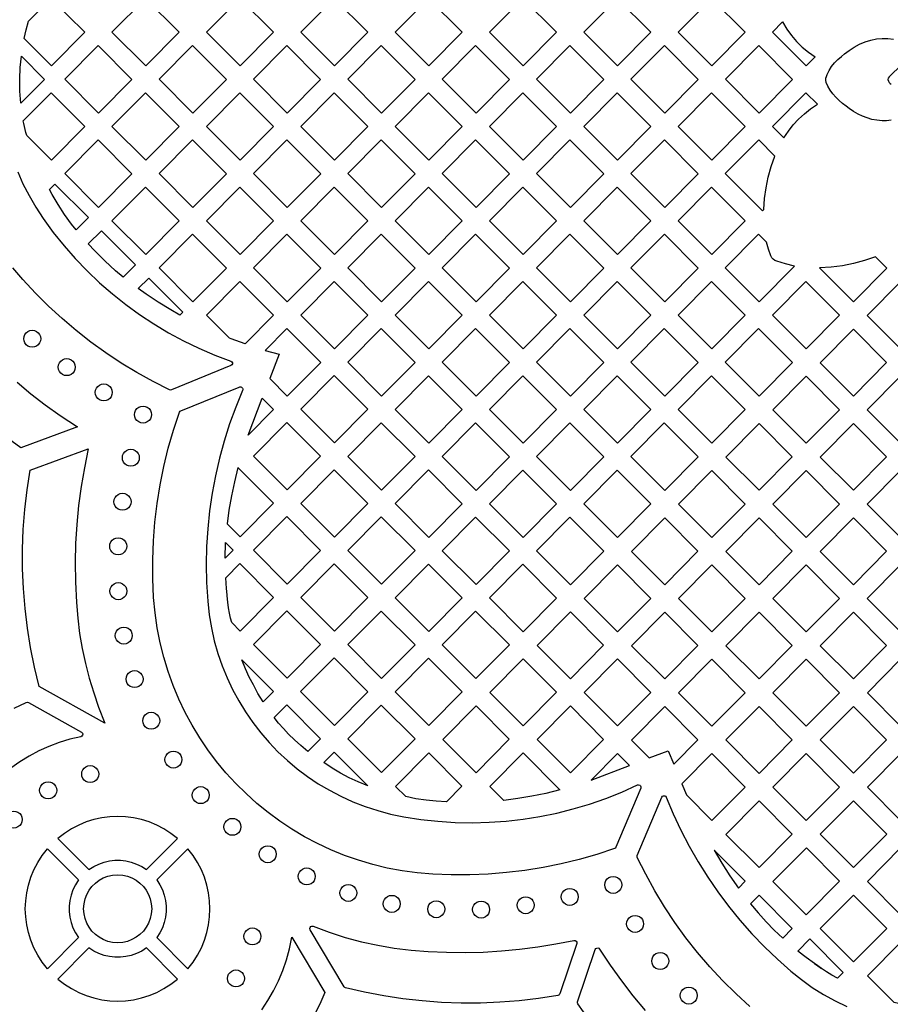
# Model space of a CAD drawing. Header units: millimetres. Extents: x -1358 to 1640, y -1421 to -323.
# Tile 92 of 131: x 285 to 456, y -728 to -535. Entities that reach past the tile are written whole.
import ezdxf

# ---------------------------------------------------------------- set-up
doc = ezdxf.new("R2010")
doc.units = ezdxf.units.MM
doc.layers.add('pattern', color=5, linetype='Continuous', true_color=0x0000ff)

msp = doc.modelspace()

# ---------------------------------------------------------------- linework, layer by layer
at = {"layer": 'pattern'}
for points in [[(286.35, -537.22), (286.84, -535.49), (291.23, -531.06), (297.86, -537.67), (291.31, -544.28), (285.97, -538.93)], [(309.81, -544.28), (303.19, -537.66), (309.73, -531.06), (316.36, -537.68)], [(328.31, -544.28), (321.69, -537.66), (328.23, -531.06), (334.85, -537.68)], [(346.81, -544.28), (340.19, -537.66), (346.73, -531.06), (353.35, -537.68)], [(365.31, -544.28), (358.69, -537.66), (365.23, -531.06), (371.85, -537.68)], [(383.81, -544.28), (377.19, -537.66), (383.73, -531.06), (390.35, -537.68)], [(402.31, -544.28), (408.85, -537.68), (402.23, -531.05), (395.69, -537.66)], [(420.81, -544.28), (427.35, -537.68), (420.73, -531.06), (414.19, -537.66)], [(432.68, -537.66), (434.66, -535.67), (435.49, -537.06), (436.41, -538.34), (437.41, -539.51), (438.51, -540.59), (439.72, -541.59), (441.05, -542.52), (439.31, -544.28)], [(300.56, -553.52), (293.94, -546.9), (300.48, -540.3), (307.11, -546.92)], [(319.06, -553.52), (312.44, -546.9), (318.98, -540.3), (325.61, -546.92)], [(337.56, -553.52), (330.94, -546.9), (337.48, -540.3), (344.1, -546.92)], [(356.06, -553.52), (349.44, -546.9), (355.98, -540.3), (362.6, -546.92)], [(374.56, -553.52), (367.94, -546.9), (374.48, -540.3), (381.1, -546.92)], [(393.06, -553.52), (399.6, -546.92), (392.98, -540.3), (386.44, -546.91)], [(411.56, -553.53), (404.94, -546.91), (411.48, -540.3), (418.1, -546.93)], [(430.06, -553.53), (436.6, -546.93), (429.98, -540.3), (423.44, -546.91)], [(285.43, -542.4), (289.95, -546.92), (285.31, -551.6), (285.14, -549.24), (285.11, -546.91), (285.2, -544.62)], [(286.32, -557.33), (286.06, -556.14), (285.93, -555.59), (285.79, -555.04), (291.24, -549.55), (297.86, -556.17), (291.31, -562.77), (286.48, -557.94)], [(309.81, -562.77), (303.19, -556.15), (309.73, -549.55), (316.36, -556.17)], [(328.31, -562.77), (321.69, -556.15), (328.23, -549.55), (334.86, -556.17)], [(346.81, -562.77), (340.19, -556.15), (346.73, -549.55), (353.35, -556.17)], [(365.31, -562.77), (358.69, -556.15), (365.23, -549.55), (371.85, -556.17)], [(383.81, -562.77), (390.35, -556.17), (383.73, -549.55), (377.19, -556.15)], [(402.31, -562.77), (395.69, -556.15), (402.23, -549.55), (408.85, -556.17)], [(420.81, -562.77), (414.18, -556.15), (420.73, -549.55), (427.35, -556.17)], [(434.89, -558.36), (435.79, -557.05), (436.76, -555.83), (437.81, -554.71), (438.94, -553.67), (440.16, -552.71), (441.48, -551.81), (439.23, -549.56), (432.68, -556.15)], [(300.56, -572.02), (293.94, -565.4), (300.48, -558.8), (307.11, -565.42)], [(319.06, -572.02), (312.44, -565.4), (318.98, -558.8), (325.61, -565.42)], [(337.56, -572.02), (330.94, -565.4), (337.48, -558.8), (344.11, -565.42)], [(356.06, -572.02), (349.44, -565.4), (355.98, -558.8), (362.6, -565.42)], [(374.56, -572.02), (381.1, -565.42), (374.48, -558.8), (367.94, -565.4)], [(393.06, -572.02), (386.44, -565.4), (392.98, -558.8), (399.6, -565.42)], [(411.56, -572.02), (404.93, -565.4), (411.48, -558.8), (418.1, -565.42)], [(430.73, -572.69), (430.98, -572.44), (431.13, -570.28), (431.42, -568.16), (431.85, -566.08), (432.43, -564.02), (433.15, -561.98), (429.98, -558.8), (423.43, -565.4)], [(290.92, -568.49), (291.97, -567.44), (298.57, -574.03), (296.19, -576.42), (295.28, -575.28), (293.91, -573.39), (292.64, -571.46), (291.47, -569.51)], [(309.81, -581.26), (303.19, -574.65), (309.73, -568.04), (316.36, -574.66)], [(328.31, -581.26), (321.69, -574.65), (328.23, -568.04), (334.86, -574.66)], [(346.81, -581.26), (340.19, -574.65), (346.73, -568.04), (353.36, -574.66)], [(365.31, -581.27), (371.85, -574.66), (365.23, -568.04), (358.69, -574.65)], [(383.81, -581.27), (377.19, -574.65), (383.73, -568.05), (390.35, -574.67)], [(402.31, -581.27), (395.69, -574.65), (402.23, -568.05), (408.85, -574.67)], [(420.81, -581.27), (414.18, -574.65), (420.73, -568.05), (427.35, -574.67)], [(298.55, -579.18), (301.14, -576.6), (307.82, -583.27), (305.39, -585.69), (303.9, -584.43), (301.81, -582.52), (299.81, -580.54)], [(319.06, -590.51), (312.44, -583.89), (318.98, -577.29), (325.61, -583.91)], [(337.56, -590.51), (330.94, -583.89), (337.48, -577.29), (344.11, -583.91)], [(356.06, -590.51), (362.61, -583.91), (355.98, -577.29), (349.44, -583.89)], [(374.56, -590.51), (367.94, -583.89), (374.48, -577.29), (381.1, -583.91)], [(393.06, -590.52), (386.44, -583.89), (392.98, -577.29), (399.6, -583.91)], [(411.56, -590.52), (404.93, -583.9), (411.48, -577.3), (418.1, -583.91)], [(430.05, -590.52), (436.97, -583.54), (435.23, -583.11), (433.52, -582.59), (433.12, -582.42), (432.8, -582.19), (432.55, -581.89), (432.36, -581.51), (431.87, -580.18), (431.5, -578.82), (429.97, -577.3), (423.43, -583.9)], [(452.9, -581.73), (450.75, -582.46), (448.58, -583.04), (446.4, -583.47), (444.17, -583.74), (441.9, -583.87), (448.55, -590.52), (455.09, -583.92)], [(308.35, -587.93), (310.41, -585.87), (317.08, -592.53), (316.5, -593.12), (314.74, -592.13), (312.26, -590.62), (309.87, -589.03)], [(326.58, -597.81), (326.22, -597.66), (321.69, -593.14), (328.23, -586.54), (334.86, -593.16), (329.27, -598.79)], [(346.81, -599.76), (353.36, -593.16), (346.73, -586.54), (340.19, -593.14)], [(365.31, -599.76), (358.69, -593.14), (365.23, -586.54), (371.85, -593.16)], [(383.81, -599.76), (377.19, -593.14), (383.73, -586.54), (390.35, -593.16)], [(402.31, -599.76), (395.68, -593.14), (402.23, -586.54), (408.85, -593.16)], [(420.8, -599.77), (414.18, -593.14), (420.73, -586.54), (427.35, -593.16)], [(439.3, -599.77), (432.68, -593.15), (439.22, -586.55), (445.84, -593.16)], [(457.81, -599.75), (464.31, -593.19), (457.81, -586.63), (451.27, -593.22)], [(287.54, -599.42), (287.1, -599.36), (286.7, -599.2), (286.36, -598.94), (286.1, -598.6), (285.94, -598.2), (285.88, -597.76), (285.94, -597.31), (286.1, -596.92), (286.36, -596.58), (286.7, -596.32), (287.1, -596.15), (287.54, -596.09), (287.99, -596.15), (288.38, -596.32), (288.72, -596.58), (288.98, -596.92), (289.15, -597.31), (289.21, -597.76), (289.15, -598.2), (288.98, -598.6), (288.72, -598.94), (288.38, -599.2), (287.99, -599.36)], [(337.56, -609.01), (344.11, -602.41), (337.49, -595.78), (333.24, -600.06), (335.94, -600.81), (334.12, -605.57)], [(356.06, -609.01), (349.44, -602.39), (355.98, -595.79), (362.6, -602.41)], [(374.56, -609.01), (367.94, -602.39), (374.48, -595.79), (381.1, -602.41)], [(393.06, -609.01), (386.43, -602.39), (392.98, -595.79), (399.6, -602.41)], [(411.55, -609.01), (404.93, -602.39), (411.47, -595.79), (418.1, -602.41)], [(430.05, -609.01), (423.43, -602.39), (429.97, -595.79), (436.59, -602.41)], [(448.56, -609), (455.06, -602.44), (448.56, -595.87), (442.02, -602.47)], [(294.32, -605), (293.88, -604.95), (293.48, -604.78), (293.14, -604.52), (292.88, -604.18), (292.71, -603.78), (292.65, -603.34), (292.71, -602.9), (292.88, -602.5), (293.14, -602.16), (293.48, -601.9), (293.88, -601.73), (294.32, -601.67), (294.76, -601.73), (295.16, -601.9), (295.5, -602.16), (295.76, -602.5), (295.93, -602.9), (295.99, -603.34), (295.93, -603.78), (295.76, -604.18), (295.5, -604.52), (295.16, -604.78), (294.76, -604.95)], [(346.73, -604.99), (340.19, -611.59), (346.81, -618.21), (353.35, -611.61)], [(365.31, -618.26), (358.69, -611.64), (365.23, -605.03), (371.85, -611.66)], [(383.81, -618.26), (377.18, -611.64), (383.73, -605.04), (390.35, -611.66)], [(402.3, -618.26), (395.68, -611.64), (402.22, -605.04), (408.85, -611.66)], [(420.8, -618.26), (414.18, -611.64), (420.72, -605.04), (427.34, -611.66)], [(439.31, -618.25), (445.81, -611.69), (439.31, -605.12), (432.77, -611.72)], [(457.81, -618.25), (464.31, -611.69), (457.81, -605.12), (451.27, -611.72)], [(301.58, -609.96), (301.13, -609.9), (300.74, -609.73), (300.4, -609.47), (300.14, -609.13), (299.97, -608.73), (299.91, -608.29), (299.97, -607.85), (300.14, -607.45), (300.4, -607.11), (300.74, -606.85), (301.13, -606.68), (301.58, -606.62), (302.02, -606.68), (302.42, -606.85), (302.76, -607.11), (303.02, -607.45), (303.18, -607.85), (303.24, -608.29), (303.18, -608.73), (303.02, -609.13), (302.76, -609.47), (302.42, -609.73), (302.02, -609.9)], [(329.86, -616.69), (332.64, -609.44), (334.86, -611.65)], [(309.27, -614.32), (308.83, -614.26), (308.43, -614.09), (308.09, -613.83), (307.83, -613.49), (307.67, -613.09), (307.61, -612.65), (307.67, -612.21), (307.83, -611.81), (308.09, -611.47), (308.43, -611.21), (308.83, -611.04), (309.27, -610.98), (309.71, -611.04), (310.11, -611.21), (310.45, -611.47), (310.71, -611.81), (310.88, -612.21), (310.94, -612.65), (310.88, -613.09), (310.71, -613.49), (310.45, -613.83), (310.11, -614.09), (309.71, -614.26)], [(337.48, -614.2), (330.94, -620.8), (337.56, -627.42), (344.1, -620.82)], [(356.06, -627.46), (362.6, -620.86), (355.98, -614.24), (349.44, -620.84)], [(374.56, -627.5), (367.93, -620.89), (374.48, -614.28), (381.1, -620.9)], [(393.06, -627.51), (386.43, -620.89), (392.97, -614.28), (399.6, -620.91)], [(411.55, -627.51), (404.93, -620.89), (411.47, -614.29), (418.1, -620.91)], [(430.06, -627.49), (436.56, -620.93), (430.06, -614.37), (423.52, -620.96)], [(448.56, -627.49), (455.06, -620.93), (448.56, -614.37), (442.02, -620.96)], [(296.2, -649.49), (296.47, -652.53), (296.85, -655.53), (297.36, -658.51), (297.99, -661.45), (298.74, -664.35), (299.6, -667.2), (300.57, -670.02), (301.79, -673.12), (288.89, -665.92), (287.98, -662.13), (287.22, -658.32), (286.6, -654.49), (286.14, -650.63), (285.83, -646.77), (285.67, -642.9), (285.66, -639.02), (285.8, -635.14), (286.1, -631.27), (286.54, -627.41), (287.13, -623.56), (298.55, -619.35), (297.78, -623.06), (297.14, -626.76), (296.65, -630.46), (296.28, -634.17), (296.06, -637.89), (295.97, -641.64), (296.01, -645.41)], [(306.89, -622.76), (306.44, -622.7), (306.05, -622.54), (305.71, -622.28), (305.45, -621.94), (305.28, -621.54), (305.22, -621.1), (305.28, -620.65), (305.45, -620.26), (305.71, -619.92), (306.05, -619.66), (306.44, -619.49), (306.89, -619.43), (307.33, -619.49), (307.73, -619.66), (308.07, -619.92), (308.33, -620.26), (308.49, -620.65), (308.55, -621.1), (308.49, -621.54), (308.33, -621.94), (308.07, -622.28), (307.73, -622.54), (307.33, -622.7)], [(326.13, -631.35), (325.77, -634.09), (328.31, -636.62), (334.85, -630.02), (327.87, -623.04), (327.18, -625.82), (326.6, -628.59)], [(346.81, -636.67), (353.35, -630.07), (346.73, -623.45), (340.19, -630.05)], [(365.31, -636.71), (358.68, -630.09), (365.23, -623.49), (371.85, -630.11)], [(383.81, -636.75), (377.18, -630.13), (383.73, -623.53), (390.35, -630.15)], [(402.3, -636.76), (395.68, -630.13), (402.22, -623.53), (408.85, -630.15)], [(420.81, -636.74), (427.31, -630.18), (420.81, -623.62), (414.27, -630.21)], [(439.31, -636.74), (445.81, -630.18), (439.31, -623.62), (432.77, -630.21)], [(464.31, -630.18), (457.81, -623.61), (451.27, -630.21), (457.81, -636.74)], [(305.25, -631.39), (304.81, -631.33), (304.41, -631.17), (304.07, -630.91), (303.81, -630.57), (303.64, -630.17), (303.58, -629.73), (303.64, -629.28), (303.81, -628.89), (304.07, -628.55), (304.41, -628.29), (304.81, -628.12), (305.25, -628.06), (305.69, -628.12), (306.09, -628.29), (306.43, -628.55), (306.69, -628.89), (306.86, -629.28), (306.92, -629.73), (306.86, -630.17), (306.69, -630.57), (306.43, -630.91), (306.09, -631.17), (305.69, -631.33)], [(337.56, -645.87), (344.1, -639.27), (337.48, -632.65), (330.94, -639.25)], [(356.06, -645.92), (349.44, -639.3), (355.98, -632.69), (362.6, -639.32)], [(374.48, -632.74), (367.93, -639.34), (374.56, -645.96), (381.1, -639.36)], [(393.05, -646), (386.43, -639.38), (392.98, -632.78), (399.6, -639.4)], [(418.06, -639.43), (411.56, -632.86), (405.03, -639.46), (411.56, -645.99)], [(430.06, -645.99), (436.56, -639.43), (430.06, -632.86), (423.52, -639.46)], [(455.06, -639.43), (448.56, -632.86), (442.02, -639.46), (448.56, -645.99)], [(304.4, -640.13), (303.96, -640.07), (303.56, -639.91), (303.22, -639.64), (302.96, -639.31), (302.79, -638.91), (302.74, -638.47), (302.79, -638.02), (302.96, -637.62), (303.22, -637.29), (303.56, -637.03), (303.96, -636.86), (304.4, -636.8), (304.85, -636.86), (305.24, -637.03), (305.58, -637.29), (305.84, -637.62), (306.01, -638.02), (306.07, -638.47), (306.01, -638.91), (305.84, -639.31), (305.58, -639.64), (305.24, -639.91), (304.85, -640.07)], [(325.38, -640.81), (325.47, -637.75), (326.95, -639.23)], [(325.48, -644.63), (328.23, -641.86), (334.85, -648.48), (328.31, -655.08), (326.66, -653.43), (326.44, -652.53), (326.24, -651.57), (326.06, -650.54), (325.9, -649.41), (325.76, -648.18), (325.74, -647.98), (325.64, -646.74)], [(346.81, -655.12), (340.19, -648.5), (346.73, -641.9), (353.35, -648.52)], [(365.23, -641.94), (358.68, -648.54), (365.31, -655.16), (371.85, -648.56)], [(383.73, -641.99), (377.18, -648.59), (383.8, -655.21), (390.35, -648.61)], [(402.31, -655.24), (408.81, -648.67), (402.31, -642.11), (395.77, -648.7)], [(427.31, -648.67), (420.81, -642.11), (414.28, -648.7), (420.81, -655.23)], [(445.81, -648.67), (439.31, -642.11), (432.77, -648.7), (439.31, -655.23)], [(457.81, -642.11), (451.27, -648.7), (457.81, -655.23), (464.31, -648.67)], [(304.44, -648.93), (303.99, -648.87), (303.6, -648.7), (303.26, -648.44), (303, -648.1), (302.83, -647.7), (302.77, -647.26), (302.83, -646.82), (303, -646.42), (303.26, -646.08), (303.6, -645.82), (303.99, -645.65), (304.44, -645.59), (304.88, -645.65), (305.28, -645.82), (305.61, -646.08), (305.88, -646.42), (306.04, -646.82), (306.1, -647.26), (306.04, -647.7), (305.88, -648.1), (305.61, -648.44), (305.28, -648.7), (304.88, -648.87)], [(337.56, -664.33), (330.94, -657.71), (337.48, -651.11), (344.1, -657.73)], [(355.98, -651.15), (349.43, -657.75), (356.06, -664.37), (362.6, -657.77)], [(374.47, -651.19), (367.93, -657.79), (374.55, -664.41), (381.1, -657.81)], [(399.56, -657.88), (393.06, -651.31), (386.53, -657.91), (393.06, -664.44)], [(411.56, -664.48), (418.06, -657.92), (411.56, -651.36), (405.02, -657.95)], [(436.56, -657.92), (430.06, -651.36), (423.52, -657.95), (430.06, -664.48)], [(448.56, -651.35), (442.02, -657.95), (448.56, -664.48), (455.06, -657.92)], [(305.5, -657.64), (305.05, -657.58), (304.65, -657.41), (304.32, -657.15), (304.06, -656.81), (303.89, -656.42), (303.83, -655.97), (303.89, -655.53), (304.06, -655.13), (304.32, -654.79), (304.65, -654.53), (305.05, -654.37), (305.5, -654.31), (305.94, -654.37), (306.34, -654.53), (306.67, -654.79), (306.94, -655.13), (307.1, -655.53), (307.16, -655.97), (307.1, -656.42), (306.94, -656.81), (306.67, -657.15), (306.34, -657.41), (305.94, -657.58)], [(334.85, -666.93), (332.82, -668.98), (331.81, -667.33), (330.91, -665.64), (330.09, -664.09), (329.34, -662.46), (328.64, -660.72)], [(346.73, -660.35), (340.18, -666.96), (346.81, -673.58), (353.35, -666.98)], [(365.22, -660.4), (358.68, -667), (365.3, -673.62), (371.85, -667.02)], [(390.31, -667.08), (383.81, -660.52), (377.28, -667.12), (383.81, -673.65)], [(408.81, -667.13), (402.31, -660.56), (395.78, -667.16), (402.31, -673.69)], [(427.31, -667.17), (420.81, -660.6), (414.27, -667.2), (420.81, -673.73)], [(439.31, -660.6), (432.77, -667.2), (439.31, -673.73), (445.81, -667.17)], [(457.81, -660.6), (451.28, -667.19), (457.81, -673.73), (464.31, -667.16)], [(307.62, -666.16), (307.18, -666.1), (306.78, -665.94), (306.44, -665.68), (306.18, -665.34), (306.02, -664.94), (305.96, -664.5), (306.02, -664.05), (306.18, -663.66), (306.44, -663.32), (306.78, -663.06), (307.18, -662.89), (307.62, -662.83), (308.07, -662.89), (308.46, -663.06), (308.8, -663.32), (309.06, -663.66), (309.23, -664.05), (309.29, -664.5), (309.23, -664.94), (309.06, -665.34), (308.8, -665.68), (308.46, -665.94), (308.07, -666.1)], [(344.1, -676.18), (341.58, -678.72), (340.21, -677.55), (338.96, -676.41), (337.82, -675.3), (336.79, -674.21), (335.85, -673.13), (335, -672.06), (337.48, -669.56)], [(355.98, -669.6), (349.43, -676.2), (356.05, -682.82), (362.6, -676.22)], [(381.06, -676.29), (374.56, -669.73), (368.03, -676.32), (374.56, -682.85)], [(399.56, -676.33), (393.06, -669.77), (386.53, -676.36), (393.06, -682.89)], [(418.06, -676.41), (411.56, -669.85), (405.02, -676.45), (408.53, -679.95), (412.2, -678.55), (413.36, -681.15)], [(430.06, -669.85), (423.52, -676.44), (430.06, -682.98), (436.56, -676.41)], [(448.56, -669.85), (442.03, -676.44), (448.56, -682.97), (455.06, -676.41)], [(310.88, -674.32), (310.44, -674.26), (310.04, -674.09), (309.7, -673.83), (309.44, -673.5), (309.27, -673.1), (309.21, -672.66), (309.27, -672.21), (309.44, -671.81), (309.7, -671.48), (310.04, -671.22), (310.44, -671.05), (310.88, -670.99), (311.32, -671.05), (311.72, -671.22), (312.06, -671.48), (312.32, -671.81), (312.49, -672.21), (312.55, -672.66), (312.49, -673.1), (312.32, -673.5), (312.06, -673.83), (311.72, -674.09), (311.32, -674.26)], [(315.23, -681.96), (314.78, -681.9), (314.39, -681.73), (314.05, -681.47), (313.79, -681.13), (313.62, -680.73), (313.56, -680.29), (313.62, -679.85), (313.79, -679.45), (314.05, -679.11), (314.39, -678.85), (314.78, -678.68), (315.23, -678.62), (315.67, -678.68), (316.07, -678.85), (316.4, -679.11), (316.66, -679.45), (316.83, -679.85), (316.89, -680.29), (316.83, -680.73), (316.66, -681.13), (316.4, -681.47), (316.07, -681.73), (315.67, -681.9)], [(346.33, -681.95), (344.69, -680.87), (346.73, -678.81), (353.34, -685.42), (351.47, -684.65), (349.7, -683.83), (348, -682.94)], [(371.81, -685.5), (368.8, -688.54), (366.77, -688.45), (364.77, -688.25), (362.78, -687.95), (360.79, -687.54), (358.78, -685.53), (365.31, -678.93)], [(383.81, -678.97), (390.98, -686.22), (388.27, -686.9), (385.53, -687.47), (382.78, -687.93), (380, -688.3), (377.27, -685.57)], [(404.64, -681.44), (402.31, -679.1), (397.14, -684.32)], [(414.94, -685.02), (415.81, -687.22), (420.81, -692.22), (427.31, -685.66), (420.81, -679.1)], [(439.31, -679.09), (432.78, -685.69), (439.31, -692.22), (445.81, -685.66)], [(457.82, -679.09), (451.28, -685.69), (457.81, -692.22), (464.32, -685.66)], [(298.91, -684.78), (298.47, -684.72), (298.07, -684.55), (297.74, -684.29), (297.48, -683.96), (297.31, -683.56), (297.25, -683.11), (297.31, -682.67), (297.48, -682.27), (297.74, -681.94), (298.07, -681.67), (298.47, -681.51), (298.91, -681.45), (299.36, -681.51), (299.76, -681.67), (300.09, -681.94), (300.35, -682.27), (300.52, -682.67), (300.58, -683.11), (300.52, -683.56), (300.35, -683.96), (300.09, -684.29), (299.76, -684.55), (299.36, -684.72)], [(290.68, -687.98), (290.24, -687.92), (289.84, -687.75), (289.5, -687.49), (289.24, -687.15), (289.07, -686.76), (289.01, -686.31), (289.07, -685.87), (289.24, -685.47), (289.5, -685.13), (289.84, -684.87), (290.24, -684.71), (290.68, -684.65), (291.12, -684.71), (291.52, -684.87), (291.86, -685.13), (292.12, -685.47), (292.29, -685.87), (292.35, -686.31), (292.29, -686.76), (292.12, -687.15), (291.86, -687.49), (291.52, -687.75), (291.12, -687.92)], [(320.58, -688.92), (320.14, -688.86), (319.74, -688.69), (319.4, -688.43), (319.14, -688.09), (318.97, -687.69), (318.91, -687.25), (318.97, -686.81), (319.14, -686.41), (319.4, -686.07), (319.74, -685.81), (320.14, -685.64), (320.58, -685.58), (321.02, -685.64), (321.42, -685.81), (321.76, -686.07), (322.02, -686.41), (322.19, -686.81), (322.24, -687.25), (322.19, -687.69), (322.02, -688.09), (321.76, -688.43), (321.42, -688.69), (321.02, -688.86)], [(430.06, -688.34), (423.53, -694.94), (430.06, -701.47), (436.56, -694.91)], [(448.57, -688.34), (442.03, -694.93), (448.56, -701.46), (455.07, -694.9)], [(283.92, -693.71), (283.47, -693.65), (283.07, -693.48), (282.74, -693.22), (282.48, -692.88), (282.31, -692.48), (282.25, -692.04), (282.31, -691.6), (282.48, -691.2), (282.74, -690.86), (283.07, -690.6), (283.47, -690.43), (283.92, -690.37), (284.36, -690.43), (284.76, -690.6), (285.09, -690.86), (285.36, -691.2), (285.52, -691.6), (285.58, -692.04), (285.52, -692.48), (285.36, -692.88), (285.09, -693.22), (284.76, -693.48), (284.36, -693.65)], [(316.05, -695.76), (314.75, -694.75), (313.38, -693.87), (311.95, -693.12), (310.48, -692.51), (308.96, -692.04), (307.43, -691.7), (305.87, -691.5), (304.3, -691.43), (302.74, -691.5), (301.18, -691.7), (299.64, -692.04), (298.13, -692.51), (296.66, -693.12), (295.23, -693.87), (293.86, -694.75), (292.56, -695.76), (298.65, -701.86), (299.6, -701.25), (300.59, -700.76), (301.63, -700.39), (302.69, -700.14), (303.76, -700.02), (304.84, -700.02), (305.92, -700.14), (306.98, -700.39), (308.01, -700.76), (309.01, -701.25), (309.95, -701.86)], [(326.8, -695.13), (326.36, -695.07), (325.96, -694.91), (325.62, -694.65), (325.36, -694.31), (325.19, -693.91), (325.13, -693.47), (325.19, -693.02), (325.36, -692.63), (325.62, -692.29), (325.96, -692.03), (326.36, -691.86), (326.8, -691.8), (327.24, -691.86), (327.64, -692.03), (327.98, -692.29), (328.24, -692.63), (328.41, -693.02), (328.47, -693.47), (328.41, -693.91), (328.24, -694.31), (327.98, -694.65), (327.64, -694.91), (327.24, -695.07)], [(290.54, -697.78), (296.63, -703.88), (296.02, -704.83), (295.53, -705.82), (295.16, -706.85), (294.92, -707.91), (294.79, -708.99), (294.79, -710.07), (294.92, -711.15), (295.16, -712.21), (295.53, -713.24), (296.02, -714.23), (296.63, -715.18), (290.54, -721.28), (289.52, -719.97), (288.64, -718.6), (287.9, -717.18), (287.29, -715.7), (286.81, -714.19), (286.47, -712.65), (286.27, -711.1), (286.2, -709.53), (286.27, -707.96), (286.47, -706.41), (286.81, -704.87), (287.29, -703.36), (287.9, -701.88), (288.64, -700.46), (289.52, -699.09)], [(311.97, -703.88), (312.59, -704.83), (313.08, -705.82), (313.44, -706.85), (313.69, -707.91), (313.81, -708.99), (313.81, -710.07), (313.69, -711.15), (313.44, -712.21), (313.08, -713.24), (312.59, -714.23), (311.97, -715.18), (318.07, -721.28), (319.09, -719.97), (319.97, -718.6), (320.71, -717.18), (321.32, -715.7), (321.79, -714.19), (322.13, -712.65), (322.33, -711.1), (322.4, -709.53), (322.33, -707.96), (322.13, -706.41), (321.79, -704.87), (321.32, -703.36), (320.71, -701.88), (319.97, -700.46), (319.09, -699.09), (318.07, -697.78)], [(333.73, -700.5), (333.29, -700.44), (332.89, -700.28), (332.55, -700.02), (332.29, -699.68), (332.12, -699.28), (332.06, -698.84), (332.12, -698.39), (332.29, -698), (332.55, -697.66), (332.89, -697.4), (333.29, -697.23), (333.73, -697.17), (334.17, -697.23), (334.57, -697.4), (334.91, -697.66), (335.17, -698), (335.34, -698.39), (335.4, -698.84), (335.34, -699.28), (335.17, -699.68), (334.91, -700.02), (334.57, -700.28), (334.17, -700.44)], [(426.01, -705.47), (427.31, -704.15), (421.27, -698.04), (422.77, -700.61), (424.35, -703.09)], [(439.32, -697.58), (432.78, -704.18), (439.31, -710.71), (445.82, -704.15)], [(457.81, -710.71), (464.32, -704.15), (457.81, -697.58), (451.28, -704.18)], [(341.37, -704.84), (340.92, -704.78), (340.53, -704.62), (340.19, -704.35), (339.93, -704.02), (339.76, -703.62), (339.7, -703.18), (339.76, -702.73), (339.93, -702.33), (340.19, -702), (340.53, -701.74), (340.92, -701.57), (341.37, -701.51), (341.81, -701.57), (342.21, -701.74), (342.54, -702), (342.81, -702.33), (342.97, -702.73), (343.03, -703.18), (342.97, -703.62), (342.81, -704.02), (342.54, -704.35), (342.21, -704.62), (341.81, -704.78)], [(304.3, -716.2), (303.32, -716.13), (302.38, -715.92), (301.49, -715.58), (300.67, -715.12), (299.93, -714.56), (299.27, -713.9), (298.71, -713.16), (298.25, -712.34), (297.92, -711.46), (297.71, -710.52), (297.63, -709.53), (297.71, -708.54), (297.92, -707.6), (298.25, -706.72), (298.71, -705.9), (299.27, -705.16), (299.93, -704.5), (300.67, -703.94), (301.49, -703.48), (302.38, -703.14), (303.32, -702.93), (304.3, -702.86), (305.29, -702.93), (306.23, -703.14), (307.11, -703.48), (307.93, -703.94), (308.68, -704.5), (309.34, -705.16), (309.9, -705.9), (310.35, -706.72), (310.69, -707.6), (310.9, -708.54), (310.97, -709.53), (310.9, -710.52), (310.69, -711.46), (310.35, -712.34), (309.9, -713.16), (309.34, -713.9), (308.68, -714.56), (307.93, -715.12), (307.11, -715.58), (306.23, -715.92), (305.29, -716.13)], [(401.45, -706.51), (401.01, -706.45), (400.61, -706.29), (400.27, -706.03), (400.01, -705.69), (399.85, -705.29), (399.79, -704.85), (399.85, -704.4), (400.01, -704.01), (400.27, -703.67), (400.61, -703.41), (401.01, -703.24), (401.45, -703.18), (401.9, -703.24), (402.29, -703.41), (402.63, -703.67), (402.89, -704.01), (403.06, -704.4), (403.12, -704.85), (403.06, -705.29), (402.89, -705.69), (402.63, -706.03), (402.29, -706.29), (401.9, -706.45)], [(349.53, -708.1), (349.08, -708.04), (348.69, -707.87), (348.35, -707.61), (348.09, -707.27), (347.92, -706.87), (347.86, -706.43), (347.92, -705.99), (348.09, -705.59), (348.35, -705.25), (348.69, -704.99), (349.08, -704.82), (349.53, -704.76), (349.97, -704.82), (350.37, -704.99), (350.7, -705.25), (350.96, -705.59), (351.13, -705.99), (351.19, -706.43), (351.13, -706.87), (350.96, -707.27), (350.7, -707.61), (350.37, -707.87), (349.97, -708.04)], [(392.93, -708.87), (392.49, -708.81), (392.09, -708.65), (391.75, -708.39), (391.49, -708.05), (391.32, -707.65), (391.26, -707.21), (391.32, -706.76), (391.49, -706.37), (391.75, -706.03), (392.09, -705.77), (392.49, -705.6), (392.93, -705.54), (393.37, -705.6), (393.77, -705.77), (394.11, -706.03), (394.37, -706.37), (394.54, -706.76), (394.6, -707.21), (394.54, -707.65), (394.37, -708.05), (394.11, -708.39), (393.77, -708.65), (393.37, -708.81)], [(358.04, -710.23), (357.6, -710.17), (357.2, -710), (356.86, -709.74), (356.6, -709.41), (356.43, -709.01), (356.37, -708.57), (356.43, -708.12), (356.6, -707.72), (356.86, -707.39), (357.2, -707.13), (357.6, -706.96), (358.04, -706.9), (358.48, -706.96), (358.88, -707.13), (359.22, -707.39), (359.48, -707.72), (359.64, -708.12), (359.7, -708.57), (359.64, -709.01), (359.48, -709.41), (359.22, -709.74), (358.88, -710), (358.48, -710.17)], [(366.77, -711.29), (366.32, -711.23), (365.93, -711.06), (365.59, -710.8), (365.33, -710.47), (365.16, -710.07), (365.1, -709.62), (365.16, -709.18), (365.33, -708.78), (365.59, -708.45), (365.93, -708.18), (366.32, -708.02), (366.77, -707.96), (367.21, -708.02), (367.61, -708.18), (367.95, -708.45), (368.21, -708.78), (368.37, -709.18), (368.43, -709.62), (368.37, -710.07), (368.21, -710.47), (367.95, -710.8), (367.61, -711.06), (367.21, -711.23)], [(375.56, -711.35), (375.11, -711.29), (374.72, -711.12), (374.38, -710.86), (374.12, -710.52), (373.95, -710.13), (373.89, -709.68), (373.95, -709.24), (374.12, -708.84), (374.38, -708.5), (374.72, -708.24), (375.11, -708.08), (375.56, -708.02), (376, -708.08), (376.4, -708.24), (376.74, -708.5), (377, -708.84), (377.16, -709.24), (377.22, -709.68), (377.16, -710.13), (377, -710.52), (376.74, -710.86), (376.4, -711.12), (376, -711.29)], [(384.3, -710.5), (383.85, -710.44), (383.45, -710.28), (383.12, -710.02), (382.86, -709.68), (382.69, -709.28), (382.63, -708.84), (382.69, -708.39), (382.86, -708), (383.12, -707.66), (383.45, -707.4), (383.85, -707.23), (384.3, -707.17), (384.74, -707.23), (385.14, -707.4), (385.47, -707.66), (385.73, -708), (385.9, -708.39), (385.96, -708.84), (385.9, -709.28), (385.73, -709.68), (385.47, -710.02), (385.14, -710.28), (384.74, -710.44)], [(436.57, -713.4), (430.07, -706.83), (428.36, -708.55), (429.88, -710.35), (431.44, -712.08), (433.04, -713.72), (434.69, -715.29)], [(448.56, -719.96), (455.07, -713.4), (448.57, -706.83), (442.03, -713.43)], [(405.74, -714.17), (405.3, -714.11), (404.9, -713.95), (404.56, -713.69), (404.3, -713.35), (404.13, -712.95), (404.07, -712.51), (404.13, -712.06), (404.3, -711.66), (404.56, -711.33), (404.9, -711.07), (405.3, -710.9), (405.74, -710.84), (406.18, -710.9), (406.58, -711.07), (406.92, -711.33), (407.18, -711.66), (407.35, -712.06), (407.41, -712.51), (407.35, -712.95), (407.18, -713.35), (406.92, -713.69), (406.58, -713.95), (406.18, -714.11)], [(330.72, -716.61), (330.27, -716.55), (329.88, -716.39), (329.54, -716.12), (329.28, -715.79), (329.11, -715.39), (329.05, -714.95), (329.11, -714.5), (329.28, -714.1), (329.54, -713.77), (329.88, -713.5), (330.27, -713.34), (330.72, -713.28), (331.16, -713.34), (331.56, -713.5), (331.9, -713.77), (332.16, -714.1), (332.32, -714.5), (332.38, -714.95), (332.32, -715.39), (332.16, -715.79), (331.9, -716.12), (331.56, -716.39), (331.16, -716.55)], [(342.62, -712.97), (345.77, -714.12), (348.93, -715.13), (352.1, -715.98), (355.3, -716.69), (358.54, -717.24), (361.83, -717.65), (365.17, -717.92), (368.8, -718.07), (372.4, -718.11), (375.98, -718.02), (379.54, -717.8), (383.1, -717.47), (386.65, -717.01), (390.2, -716.43), (393.76, -715.73), (394.02, -715.74), (394.22, -715.87), (394.33, -716.09), (394.32, -716.34), (390.97, -726.22), (390.89, -726.37), (390.77, -726.48), (390.6, -726.53), (386.82, -727.12), (383.03, -727.57), (379.23, -727.87), (375.42, -728.02), (371.62, -728.03), (367.81, -727.9), (364.01, -727.61), (360.23, -727.19), (356.46, -726.62), (352.71, -725.9), (348.98, -725.04), (348.81, -724.96), (348.69, -724.82), (342.04, -713.66), (341.97, -713.42), (342.02, -713.2), (342.17, -713.03), (342.38, -712.94)], [(437.65, -717.85), (440.03, -715.44), (446.53, -722.01), (445.4, -723.15), (444.32, -722.53), (443.28, -721.88), (442.31, -721.23), (441.57, -720.75), (440.94, -720.29), (439.28, -719.11)], [(451.28, -722.67), (456.47, -727.86), (458.68, -728.33), (464.32, -722.64), (457.82, -716.08)], [(309.95, -717.2), (309.01, -717.81), (308.01, -718.3), (306.98, -718.67), (305.92, -718.92), (304.85, -719.04), (303.76, -719.04), (302.69, -718.92), (301.63, -718.67), (300.59, -718.3), (299.6, -717.81), (298.65, -717.2), (292.55, -723.3), (293.86, -724.31), (295.23, -725.19), (296.66, -725.94), (298.13, -726.55), (299.64, -727.02), (301.18, -727.36), (302.74, -727.56), (304.3, -727.63), (305.87, -727.56), (307.43, -727.36), (308.97, -727.02), (310.48, -726.55), (311.95, -725.94), (313.38, -725.19), (314.75, -724.31), (316.05, -723.3)], [(410.69, -721.44), (410.24, -721.38), (409.84, -721.21), (409.51, -720.95), (409.25, -720.61), (409.08, -720.21), (409.02, -719.77), (409.08, -719.32), (409.25, -718.93), (409.51, -718.59), (409.84, -718.33), (410.24, -718.16), (410.69, -718.1), (411.13, -718.16), (411.53, -718.33), (411.86, -718.59), (412.13, -718.93), (412.29, -719.32), (412.35, -719.77), (412.29, -720.21), (412.13, -720.61), (411.86, -720.95), (411.53, -721.21), (411.13, -721.38)], [(327.5, -724.86), (327.06, -724.8), (326.66, -724.63), (326.33, -724.37), (326.06, -724.04), (325.9, -723.64), (325.84, -723.19), (325.9, -722.75), (326.06, -722.35), (326.33, -722.01), (326.66, -721.75), (327.06, -721.59), (327.5, -721.53), (327.95, -721.59), (328.35, -721.75), (328.68, -722.01), (328.94, -722.35), (329.11, -722.75), (329.17, -723.19), (329.11, -723.64), (328.94, -724.04), (328.68, -724.37), (328.35, -724.63), (327.95, -724.8)], [(441.57, -720.75), (442.32, -721.23), (441.57, -720.75), (440.94, -720.29)], [(416.26, -728.21), (415.82, -728.15), (415.42, -727.99), (415.09, -727.72), (414.83, -727.39), (414.66, -726.99), (414.6, -726.54), (414.66, -726.1), (414.83, -725.7), (415.09, -725.37), (415.42, -725.11), (415.82, -724.94), (416.26, -724.88), (416.71, -724.94), (417.11, -725.11), (417.44, -725.37), (417.7, -725.7), (417.87, -726.1), (417.93, -726.54), (417.87, -726.99), (417.7, -727.39), (417.44, -727.72), (417.11, -727.99), (416.71, -728.15)]]:
    msp.add_lwpolyline(points, close=True, dxfattribs=at)
for points in [[(455.92, -554.94), (455.06, -555.02), (454.19, -555.02), (453.15, -554.93), (452.16, -554.76), (451.22, -554.49), (450.32, -554.14), (449.45, -553.72), (448.59, -553.22), (447.73, -552.66), (447.1, -552.2), (446.43, -551.68), (445.76, -551.09), (445.1, -550.44), (444.49, -549.75), (443.96, -549.03), (443.52, -548.27), (443.22, -547.5), (443.14, -547.09), (443.15, -546.7), (443.24, -546.33), (443.37, -545.95), (443.77, -545.16), (444.28, -544.41), (444.87, -543.7), (445.51, -543.04), (446.18, -542.44), (446.83, -541.9), (447.74, -541.23), (448.72, -540.6), (449.76, -540.04), (450.83, -539.58), (451.94, -539.22), (453.08, -538.98), (454.19, -538.88), (455.3, -538.91), (456.41, -539.06)], [(458.02, -543.99), (455.54, -546.44), (455.35, -546.69), (455.31, -546.95), (455.4, -547.25), (455.56, -547.5), (455.77, -547.7), (455.98, -547.89)], [(284.7, -565.03), (285.74, -567.39), (286.92, -569.71), (288.23, -571.97), (289.68, -574.18), (291.68, -576.91), (293.79, -579.53), (296, -582.05), (298.33, -584.47), (300.75, -586.78), (303.27, -588.98), (305.89, -591.06), (308.6, -593.02), (311.39, -594.86), (314.26, -596.58), (317.21, -598.17), (320.24, -599.63), (323.33, -600.96), (326.49, -602.15), (326.69, -602.29), (326.8, -602.48), (326.8, -602.7), (326.71, -602.9), (326.52, -603.04), (314.88, -607.81), (314.69, -607.85), (314.49, -607.8), (311.25, -606.17), (308.08, -604.41), (304.98, -602.53), (301.96, -600.52), (299.03, -598.41), (296.18, -596.17), (293.42, -593.83), (290.76, -591.37), (288.19, -588.81), (285.72, -586.15), (283.77, -583.84)], [(284.58, -606.29), (287.31, -608.56), (290.12, -610.73), (293.01, -612.81), (296.4, -615.07), (285.35, -619.14), (282.21, -616.88)], [(328.78, -607.91), (327.44, -611.18), (326.24, -614.48), (325.18, -617.83), (324.26, -621.21), (323.47, -624.63), (322.83, -628.07), (322.32, -631.54), (321.96, -635.02), (321.74, -638.52), (321.66, -642.03), (321.73, -645.55), (321.95, -649.25), (322.24, -651.88), (322.67, -654.46), (323.25, -656.99), (323.95, -659.48), (324.79, -661.9), (325.75, -664.26), (326.84, -666.56), (328.04, -668.79), (329.36, -670.94), (330.8, -673.02), (332.34, -675.01), (333.98, -676.92), (335.73, -678.74), (337.57, -680.46), (339.5, -682.08), (341.52, -683.6), (343.62, -685.01), (345.81, -686.3), (348.07, -687.48), (350.41, -688.55), (352.81, -689.48), (355.28, -690.29), (357.81, -690.96), (360.4, -691.5), (363.74, -692.01), (367.08, -692.38), (370.44, -692.6), (373.79, -692.66), (377.13, -692.58), (380.47, -692.35), (383.79, -691.97), (387.1, -691.45), (390.37, -690.77), (393.62, -689.96), (396.83, -689), (400, -687.89), (403.13, -686.64), (406.21, -685.25), (406.44, -685.2), (406.65, -685.27), (406.81, -685.42), (406.89, -685.63), (406.85, -685.86), (402, -697.46), (401.89, -697.63), (401.72, -697.73), (398.27, -698.86), (394.78, -699.86), (391.26, -700.72), (387.71, -701.44), (384.14, -702.02), (380.55, -702.45), (376.94, -702.74), (373.32, -702.89), (369.69, -702.9), (366.06, -702.76), (363.05, -702.51), (360.08, -702.1), (357.17, -701.55), (354.31, -700.86), (351.5, -700.03), (348.76, -699.07), (346.08, -697.97), (343.47, -696.75), (340.93, -695.4), (338.47, -693.94), (336.09, -692.36), (333.79, -690.66), (331.58, -688.86), (329.47, -686.96), (327.45, -684.95), (325.53, -682.85), (323.71, -680.66), (322, -678.37), (320.4, -676), (318.91, -673.56), (317.55, -671.03), (316.3, -668.43), (315.19, -665.76), (314.2, -663.02), (313.35, -660.22), (312.63, -657.37), (312.06, -654.46), (311.64, -651.49), (311.36, -648.49), (311.19, -644.79), (311.17, -641.09), (311.31, -637.4), (311.59, -633.73), (312.03, -630.07), (312.61, -626.43), (313.34, -622.81), (314.23, -619.23), (315.25, -615.68), (316.43, -612.17), (316.53, -612), (316.7, -611.89), (328.13, -607.25)], [(284, -670.2), (286.39, -669.1), (286.6, -669.05), (286.8, -669.12), (297.21, -674.93), (297.39, -675.09), (297.46, -675.31), (297.42, -675.52), (297.29, -675.71), (297.07, -675.81), (294.92, -676.31), (292.82, -676.94), (290.79, -677.7), (288.82, -678.59), (286.92, -679.6), (285.1, -680.72), (283.36, -681.95)], [(428.27, -728.71), (425.53, -726.22), (422.91, -723.62), (420.4, -720.91), (418, -718.11), (415.72, -715.22), (413.56, -712.23), (411.52, -709.16), (409.61, -706), (407.83, -702.76), (406.17, -699.45), (406.12, -699.25), (406.17, -699.06), (410.99, -687.64), (411.13, -687.46), (411.33, -687.36), (411.55, -687.37), (411.74, -687.46), (411.87, -687.65), (413.24, -690.92), (414.74, -694.13), (416.37, -697.26), (418.12, -700.33), (419.99, -703.31), (421.98, -706.22), (424.09, -709.04), (426.31, -711.77), (428.65, -714.42), (431.09, -716.97), (433.64, -719.42), (436.3, -721.76), (438.36, -723.42), (440.49, -724.94), (442.69, -726.32), (444.94, -727.58), (447.25, -728.7)], [(332.57, -729.33), (333.77, -727.52), (334.86, -725.63), (335.84, -723.66), (336.68, -721.63), (337.4, -719.53), (337.99, -717.37), (338.46, -715.09), (344.91, -725.92), (343.91, -728.24), (342.78, -730.49)], [(396.76, -731.28), (394.53, -728.2), (394.44, -728), (394.47, -727.78), (397.93, -717.54), (398.05, -717.35), (398.23, -717.24), (398.43, -717.22), (398.63, -717.28), (398.79, -717.44), (400.88, -720.6), (403.06, -723.66), (405.33, -726.62), (407.7, -729.49)]]:
    msp.add_lwpolyline(points, dxfattribs=at)
at = {"layer": 'pattern', "extrusion": (0, 0, -1)}
msp.add_arc((-328.32, -607.71, -690.96), 0.5, 67.9049, 203.4504, dxfattribs=at)

doc.saveas('drawing.dxf')
